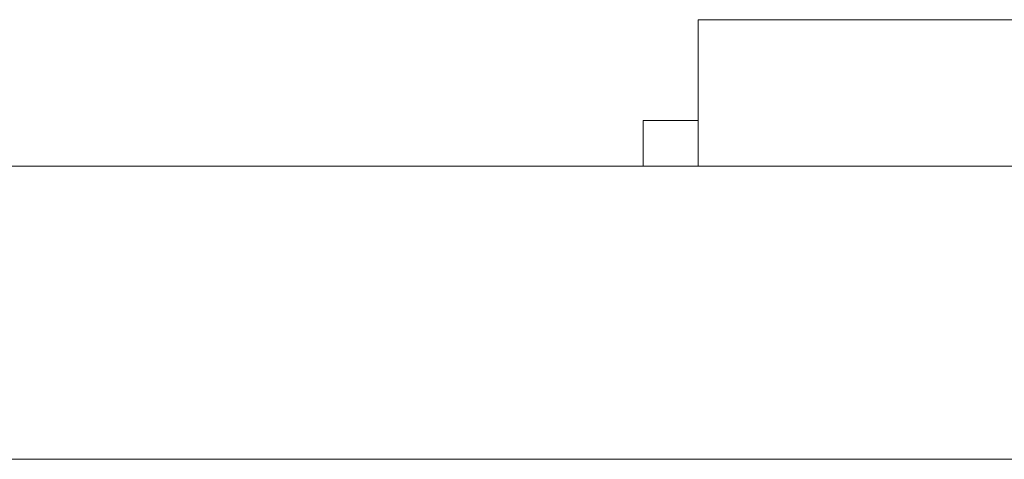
# Model space of a CAD drawing. Header units: inches. Extents: x -36 to 647, y 177 to 609.
# Tile 193 of 256: x 463.66 to 469.03, y 456.47 to 458.87. Entities that reach past the tile are written whole.
import ezdxf

# ---------------------------------------------------------------- set-up
doc = ezdxf.new("R2010")
doc.units = ezdxf.units.IN
doc.header["$MEASUREMENT"] = 0
doc.layers.add('1', color=7, linetype='Continuous')

# ---------------------------------------------------------------- blocks, each defined once
blk = doc.blocks.new('block 2264')
at = {"layer": '1', "color": 155, "lineweight": 18, "true_color": 0x4c7299}
blk.add_lwpolyline([(515.7924, 458.0689), (406.9054, 458.0689)], dxfattribs=at)
blk = doc.blocks.new('block 2287')
at = {"layer": '1', "color": 155, "lineweight": 18, "true_color": 0x4c7299}
blk.add_lwpolyline([(467.3599, 458.8689), (472.3599, 458.8689)], dxfattribs=at)
blk = doc.blocks.new('block 2289')
at = {"layer": '1', "color": 155, "lineweight": 18, "true_color": 0x4c7299}
blk.add_lwpolyline([(467.0599, 458.3189), (467.3599, 458.3189)], dxfattribs=at)
blk = doc.blocks.new('block 2502')
at = {"layer": '1', "color": 155, "lineweight": 18, "true_color": 0x4c7299}
blk.add_lwpolyline([(467.0599, 458.3189), (467.0599, 458.0689)], dxfattribs=at)
blk = doc.blocks.new('block 2503')
at = {"layer": '1', "color": 155, "lineweight": 18, "true_color": 0x4c7299}
blk.add_lwpolyline([(467.3599, 458.8689), (467.3599, 458.0689)], dxfattribs=at)
blk = doc.blocks.new('block 2579')
at = {"layer": '1', "color": 155, "lineweight": 18, "true_color": 0x4c7299}
blk.add_lwpolyline([(515.7924, 456.4689), (406.9054, 456.4689)], dxfattribs=at)
blk = doc.blocks.new('block 2755')
at = {"layer": '1', "color": 18, "lineweight": 13, "true_color": 0x4c0000}
blk.add_lwpolyline([(515.7924, 458.0689), (406.9054, 458.0689)], dxfattribs=at)
blk = doc.blocks.new('block 2761')
at = {"layer": '1', "color": 18, "lineweight": 13, "true_color": 0x4c0000}
blk.add_lwpolyline([(515.7924, 458.0689), (406.9054, 458.0689)], dxfattribs=at)
blk = doc.blocks.new('block 2845')
at = {"layer": '1', "color": 18, "lineweight": 13, "true_color": 0x4c0000}
blk.add_lwpolyline([(395.5667, 458.0689), (527.1311, 458.0689)], dxfattribs=at)
blk = doc.blocks.new('block 2846')
at = {"layer": '1', "color": 18, "lineweight": 13, "true_color": 0x4c0000}
blk.add_lwpolyline([(395.5667, 458.0689), (527.1311, 458.0689)], dxfattribs=at)
blk = doc.blocks.new('block 2873')
at = {"layer": '1', "color": 18, "lineweight": 13, "true_color": 0x4c0000}
blk.add_lwpolyline([(466.3814, 458.0689), (466.7814, 458.0689)], dxfattribs=at)
blk = doc.blocks.new('block 2882')
at = {"layer": '1', "color": 18, "lineweight": 13, "true_color": 0x4c0000}
blk.add_lwpolyline([(466.3814, 458.0689), (466.7814, 458.0689)], dxfattribs=at)
blk = doc.blocks.new('block 7542')
at = {"layer": '1', "color": 18, "lineweight": 13, "true_color": 0x4c0000}
blk.add_open_spline([(277.6797, 458.0689), (277.6797, 458.0689), (202.8704, 458.0689), (202.8704, 458.0689), (202.8704, 458.0689), (165.4658, 458.0689), (165.4658, 458.0689), (165.4658, 458.0689), (160.7902, 458.0689), (160.7902, 458.0689), (160.7902, 458.0689), (158.4524, 458.0689), (158.4524, 458.0689), (158.4524, 458.0689), (157.2662, 458.0689), (157.2662, 458.0689), (157.2662, 458.0689), (153.2884, 458.0689), (153.2884, 458.0689), (153.2884, 458.0689), (152.2514, 458.0689), (152.2514, 458.0689), (152.2514, 458.0689), (149.9136, 458.0689), (149.9136, 458.0689), (149.9136, 458.0689), (131.2113, 458.0689), (131.2113, 458.0689), (131.2113, 458.0689), (56.402, 458.0689), (56.402, 458.0689), (56.402, 458.0689), (37.6997, 458.0689), (37.6997, 458.0689), (37.6997, 458.0689), (28.3485, 458.0689), (28.3485, 458.0689), (28.3485, 458.0689), (23.673, 458.0689), (23.673, 458.0689), (23.673, 458.0689), (21.3896, 458.0689), (21.3896, 458.0689), (21.3896, 458.0689), (20.5239, 458.0689), (20.5239, 458.0689), (20.5239, 458.0689), (5.6337, 458.0689), (5.6337, 458.0689), (5.6337, 458.0689), (4.2572, 458.0689), (4.2572, 458.0689), (4.2572, 458.0689), (1.9195, 458.0689), (1.9195, 458.0689), (1.9195, 458.0689), (-2.7561, 458.0689), (-2.7561, 458.0689), (-2.7561, 458.0689), (-12.1073, 458.0689), (-12.1073, 458.0689), (-12.1073, 458.0689), (-14.3267, 458.0689), (-14.3267, 458.0689), (-14.3267, 458.0689), (-13.5047, 458.0689), (-13.5047, 458.0689), (-13.5047, 458.0689), (-11.167, 458.0689), (-11.167, 458.0689), (-11.167, 458.0689), (-6.4914, 458.0689), (-6.4914, 458.0689), (-6.4914, 458.0689), (2.8598, 458.0689), (2.8598, 458.0689), (2.8598, 458.0689), (9.9828, 458.0689), (9.9828, 458.0689), (9.9828, 458.0689), (11.3987, 458.0689), (11.3987, 458.0689), (11.3987, 458.0689), (13.7365, 458.0689), (13.7365, 458.0689), (13.7365, 458.0689), (18.4121, 458.0689), (18.4121, 458.0689), (18.4121, 458.0689), (37.1144, 458.0689), (37.1144, 458.0689), (37.1144, 458.0689), (111.9237, 458.0689), (111.9237, 458.0689), (111.9237, 458.0689), (130.626, 458.0689), (130.626, 458.0689), (130.626, 458.0689), (139.9772, 458.0689), (139.9772, 458.0689), (139.9772, 458.0689), (143.0499, 458.0689), (143.0499, 458.0689), (143.0499, 458.0689), (145.3437, 458.0689), (145.3437, 458.0689), (145.3437, 458.0689), (146.1784, 458.0689), (146.1784, 458.0689), (146.1784, 458.0689), (183.583, 458.0689), (183.583, 458.0689), (183.583, 458.0689), (258.3923, 458.0689), (258.3923, 458.0689), (258.3923, 458.0689), (289.4917, 458.0689), (289.4917, 458.0689), (289.4917, 458.0689), (326.8964, 458.0689), (326.8964, 458.0689), (326.8964, 458.0689), (364.301, 458.0689), (364.301, 458.0689), (364.301, 458.0689), (383.0033, 458.0689), (383.0033, 458.0689), (383.0033, 458.0689), (387.6789, 458.0689), (387.6789, 458.0689), (387.6789, 458.0689), (390.0167, 458.0689), (390.0167, 458.0689), (390.0167, 458.0689), (391.2325, 458.0689), (391.2325, 458.0689), (391.2325, 458.0689), (395.2018, 458.0689), (395.2018, 458.0689), (395.2018, 458.0689), (396.2149, 458.0689), (396.2149, 458.0689), (396.2149, 458.0689), (398.5527, 458.0689), (398.5527, 458.0689), (398.5527, 458.0689), (473.3619, 458.0689), (473.3619, 458.0689), (473.3619, 458.0689), (510.7666, 458.0689), (510.7666, 458.0689), (510.7666, 458.0689), (520.1177, 458.0689), (520.1177, 458.0689), (520.1177, 458.0689), (524.7933, 458.0689), (524.7933, 458.0689), (524.7933, 458.0689), (527.1311, 458.0689), (527.1311, 458.0689), (527.1311, 458.0689), (527.9528, 458.0689), (527.9528, 458.0689), (527.9528, 458.0689), (535.6701, 458.0689), (535.6701, 458.0689), (535.6701, 458.0689), (545.0212, 458.0689), (545.0212, 458.0689), (545.0212, 458.0689), (545.6185, 458.0689), (545.6185, 458.0689), (545.6185, 458.0689), (536.2673, 458.0689), (536.2673, 458.0689), (536.2673, 458.0689), (531.6311, 458.0689), (531.6311, 458.0689), (531.6311, 458.0689), (530.7777, 458.0689), (530.7777, 458.0689), (530.7777, 458.0689), (528.4683, 458.0689), (528.4683, 458.0689), (528.4683, 458.0689), (525.3906, 458.0689), (525.3906, 458.0689), (525.3906, 458.0689), (520.715, 458.0689), (520.715, 458.0689), (520.715, 458.0689), (519.7844, 458.0689), (519.7844, 458.0689), (519.7844, 458.0689), (517.5884, 458.0689), (517.5884, 458.0689), (517.5884, 458.0689), (514.5138, 458.0689), (514.5138, 458.0689), (514.5138, 458.0689), (495.8115, 458.0689), (495.8115, 458.0689), (495.8115, 458.0689), (421.0023, 458.0689), (421.0023, 458.0689), (421.0023, 458.0689), (411.6511, 458.0689), (411.6511, 458.0689), (411.6511, 458.0689), (406.9755, 458.0689), (406.9755, 458.0689), (406.9755, 458.0689), (406.1388, 458.0689), (406.1388, 458.0689), (406.1388, 458.0689), (403.8462, 458.0689), (403.8462, 458.0689), (403.8462, 458.0689), (400.7729, 458.0689), (400.7729, 458.0689), (400.7729, 458.0689), (396.0974, 458.0689), (396.0974, 458.0689), (396.0974, 458.0689), (386.7462, 458.0689), (386.7462, 458.0689), (386.7462, 458.0689), (349.3416, 458.0689), (349.3416, 458.0689), (349.3416, 458.0689), (311.9369, 458.0689), (311.9369, 458.0689), (311.9369, 458.0689), (293.2346, 458.0689), (293.2346, 458.0689), (293.2346, 458.0689), (283.8835, 458.0689), (283.8835, 458.0689), (283.8835, 458.0689), (280.8066, 458.0689), (280.8066, 458.0689), (280.8066, 458.0689), (278.5024, 458.0689), (278.5024, 458.0689), (278.5024, 458.0689), (277.6797, 458.0689), (277.6797, 458.0689)], degree=3, knots=[0, 0, 0, 0, 1, 1, 1, 2, 2, 2, 3, 3, 3, 4, 4, 4, 5, 5, 5, 6, 6, 6, 7, 7, 7, 8, 8, 8, 9, 9, 9, 10, 10, 10, 11, 11, 11, 12, 12, 12, 13, 13, 13, 14, 14, 14, 15, 15, 15, 16, 16, 16, 17, 17, 17, 18, 18, 18, 19, 19, 19, 20, 20, 20, 21, 21, 21, 22, 22, 22, 23, 23, 23, 24, 24, 24, 25, 25, 25, 26, 26, 26, 27, 27, 27, 28, 28, 28, 29, 29, 29, 30, 30, 30, 31, 31, 31, 32, 32, 32, 33, 33, 33, 34, 34, 34, 35, 35, 35, 36, 36, 36, 37, 37, 37, 38, 38, 38, 39, 39, 39, 40, 40, 40, 41, 41, 41, 42, 42, 42, 43, 43, 43, 44, 44, 44, 45, 45, 45, 46, 46, 46, 47, 47, 47, 48, 48, 48, 49, 49, 49, 50, 50, 50, 51, 51, 51, 52, 52, 52, 53, 53, 53, 54, 54, 54, 55, 55, 55, 56, 56, 56, 57, 57, 57, 58, 58, 58, 59, 59, 59, 60, 60, 60, 61, 61, 61, 62, 62, 62, 63, 63, 63, 64, 64, 64, 65, 65, 65, 66, 66, 66, 67, 67, 67, 68, 68, 68, 69, 69, 69, 70, 70, 70, 71, 71, 71, 72, 72, 72, 73, 73, 73, 74, 74, 74, 75, 75, 75, 76, 76, 76, 77, 77, 77, 78, 78, 78, 79, 79, 79, 80, 80, 80, 81, 81, 81, 82, 82, 82, 82], dxfattribs=at)
blk = doc.blocks.new('block 7583')
at = {"layer": '1', "color": 18, "lineweight": 13, "true_color": 0x4c0000}
blk.add_open_spline([(468.3017, 458.0689), (468.3982, 458.0689), (468.4947, 458.0689), (468.5913, 458.0689), (468.4947, 458.0689), (468.3982, 458.0689), (468.3017, 458.0689), (468.0607, 458.0689), (467.8197, 458.0689), (467.5787, 458.0689), (467.543, 458.0689), (467.5073, 458.0689), (467.4716, 458.0689), (467.2948, 458.0689), (467.118, 458.0689), (466.9413, 458.0689), (467.1413, 458.0689), (467.3413, 458.0689), (467.5413, 458.0689), (467.3413, 458.0689), (467.1413, 458.0689), (466.9413, 458.0689), (467.118, 458.0689), (467.2948, 458.0689), (467.4716, 458.0689), (467.5073, 458.0689), (467.543, 458.0689), (467.5787, 458.0689), (467.8197, 458.0689), (468.0607, 458.0689), (468.3017, 458.0689)], degree=3, knots=[0, 0, 0, 0, 1, 1, 1, 2, 2, 2, 3, 3, 3, 4, 4, 4, 5, 5, 5, 6, 6, 6, 7, 7, 7, 8, 8, 8, 9, 9, 9, 10, 10, 10, 10], dxfattribs=at)
blk = doc.blocks.new('block 7637')
at = {"layer": '1', "color": 18, "lineweight": 13, "true_color": 0x4c0000}
blk.add_open_spline([(468.3017, 458.0689), (468.3982, 458.0689), (468.4947, 458.0689), (468.5913, 458.0689), (468.4947, 458.0689), (468.3982, 458.0689), (468.3017, 458.0689), (468.0607, 458.0689), (467.8197, 458.0689), (467.5787, 458.0689), (467.543, 458.0689), (467.5073, 458.0689), (467.4716, 458.0689), (467.2948, 458.0689), (467.118, 458.0689), (466.9413, 458.0689), (467.1413, 458.0689), (467.3413, 458.0689), (467.5413, 458.0689), (467.3413, 458.0689), (467.1413, 458.0689), (466.9413, 458.0689), (467.118, 458.0689), (467.2948, 458.0689), (467.4716, 458.0689), (467.5073, 458.0689), (467.543, 458.0689), (467.5787, 458.0689), (467.8197, 458.0689), (468.0607, 458.0689), (468.3017, 458.0689)], degree=3, knots=[0, 0, 0, 0, 1, 1, 1, 2, 2, 2, 3, 3, 3, 4, 4, 4, 5, 5, 5, 6, 6, 6, 7, 7, 7, 8, 8, 8, 9, 9, 9, 10, 10, 10, 10], dxfattribs=at)
blk = doc.blocks.new('block 7680')
at = {"layer": '1', "color": 18, "lineweight": 13, "true_color": 0x4c0000}
blk.add_open_spline([(468.3017, 458.0689), (468.3982, 458.0689), (468.4947, 458.0689), (468.5913, 458.0689), (468.4947, 458.0689), (468.3982, 458.0689), (468.3017, 458.0689), (468.0607, 458.0689), (467.8197, 458.0689), (467.5787, 458.0689), (467.543, 458.0689), (467.5073, 458.0689), (467.4716, 458.0689), (467.2948, 458.0689), (467.118, 458.0689), (466.9413, 458.0689), (467.1413, 458.0689), (467.3413, 458.0689), (467.5413, 458.0689), (467.3413, 458.0689), (467.1413, 458.0689), (466.9413, 458.0689), (467.118, 458.0689), (467.2948, 458.0689), (467.4716, 458.0689), (467.5073, 458.0689), (467.543, 458.0689), (467.5787, 458.0689), (467.8197, 458.0689), (468.0607, 458.0689), (468.3017, 458.0689)], degree=3, knots=[0, 0, 0, 0, 1, 1, 1, 2, 2, 2, 3, 3, 3, 4, 4, 4, 5, 5, 5, 6, 6, 6, 7, 7, 7, 8, 8, 8, 9, 9, 9, 10, 10, 10, 10], dxfattribs=at)
blk = doc.blocks.new('block 7896')
at = {"layer": '1', "color": 18, "lineweight": 13, "true_color": 0x4c0000}
blk.add_open_spline([(468.3017, 458.0689), (468.3982, 458.0689), (468.4947, 458.0689), (468.5913, 458.0689), (468.4947, 458.0689), (468.3982, 458.0689), (468.3017, 458.0689), (468.0607, 458.0689), (467.8197, 458.0689), (467.5787, 458.0689), (467.543, 458.0689), (467.5073, 458.0689), (467.4716, 458.0689), (467.2948, 458.0689), (467.118, 458.0689), (466.9413, 458.0689), (467.1413, 458.0689), (467.3413, 458.0689), (467.5413, 458.0689), (467.3413, 458.0689), (467.1413, 458.0689), (466.9413, 458.0689), (467.118, 458.0689), (467.2948, 458.0689), (467.4716, 458.0689), (467.5073, 458.0689), (467.543, 458.0689), (467.5787, 458.0689), (467.8197, 458.0689), (468.0607, 458.0689), (468.3017, 458.0689)], degree=3, knots=[0, 0, 0, 0, 1, 1, 1, 2, 2, 2, 3, 3, 3, 4, 4, 4, 5, 5, 5, 6, 6, 6, 7, 7, 7, 8, 8, 8, 9, 9, 9, 10, 10, 10, 10], dxfattribs=at)
blk = doc.blocks.new('block 7926')
at = {"layer": '1', "color": 18, "lineweight": 13, "true_color": 0x4c0000}
blk.add_open_spline([(277.6797, 458.0689), (277.6797, 458.0689), (202.8704, 458.0689), (202.8704, 458.0689), (202.8704, 458.0689), (165.4658, 458.0689), (165.4658, 458.0689), (165.4658, 458.0689), (160.7902, 458.0689), (160.7902, 458.0689), (160.7902, 458.0689), (158.4524, 458.0689), (158.4524, 458.0689), (158.4524, 458.0689), (157.2662, 458.0689), (157.2662, 458.0689), (157.2662, 458.0689), (153.2884, 458.0689), (153.2884, 458.0689), (153.2884, 458.0689), (152.2514, 458.0689), (152.2514, 458.0689), (152.2514, 458.0689), (149.9136, 458.0689), (149.9136, 458.0689), (149.9136, 458.0689), (131.2113, 458.0689), (131.2113, 458.0689), (131.2113, 458.0689), (56.402, 458.0689), (56.402, 458.0689), (56.402, 458.0689), (37.6997, 458.0689), (37.6997, 458.0689), (37.6997, 458.0689), (28.3485, 458.0689), (28.3485, 458.0689), (28.3485, 458.0689), (23.673, 458.0689), (23.673, 458.0689), (23.673, 458.0689), (21.3896, 458.0689), (21.3896, 458.0689), (21.3896, 458.0689), (20.5239, 458.0689), (20.5239, 458.0689), (20.5239, 458.0689), (5.6337, 458.0689), (5.6337, 458.0689), (5.6337, 458.0689), (4.2572, 458.0689), (4.2572, 458.0689), (4.2572, 458.0689), (1.9195, 458.0689), (1.9195, 458.0689), (1.9195, 458.0689), (-2.7561, 458.0689), (-2.7561, 458.0689), (-2.7561, 458.0689), (-12.1073, 458.0689), (-12.1073, 458.0689), (-12.1073, 458.0689), (-14.3267, 458.0689), (-14.3267, 458.0689), (-14.3267, 458.0689), (-13.5047, 458.0689), (-13.5047, 458.0689), (-13.5047, 458.0689), (-11.167, 458.0689), (-11.167, 458.0689), (-11.167, 458.0689), (-6.4914, 458.0689), (-6.4914, 458.0689), (-6.4914, 458.0689), (2.8598, 458.0689), (2.8598, 458.0689), (2.8598, 458.0689), (9.9828, 458.0689), (9.9828, 458.0689), (9.9828, 458.0689), (11.3987, 458.0689), (11.3987, 458.0689), (11.3987, 458.0689), (13.7365, 458.0689), (13.7365, 458.0689), (13.7365, 458.0689), (18.4121, 458.0689), (18.4121, 458.0689), (18.4121, 458.0689), (37.1144, 458.0689), (37.1144, 458.0689), (37.1144, 458.0689), (111.9237, 458.0689), (111.9237, 458.0689), (111.9237, 458.0689), (130.626, 458.0689), (130.626, 458.0689), (130.626, 458.0689), (139.9772, 458.0689), (139.9772, 458.0689), (139.9772, 458.0689), (143.0499, 458.0689), (143.0499, 458.0689), (143.0499, 458.0689), (145.3437, 458.0689), (145.3437, 458.0689), (145.3437, 458.0689), (146.1784, 458.0689), (146.1784, 458.0689), (146.1784, 458.0689), (183.583, 458.0689), (183.583, 458.0689), (183.583, 458.0689), (258.3923, 458.0689), (258.3923, 458.0689), (258.3923, 458.0689), (289.4917, 458.0689), (289.4917, 458.0689), (289.4917, 458.0689), (326.8964, 458.0689), (326.8964, 458.0689), (326.8964, 458.0689), (364.301, 458.0689), (364.301, 458.0689), (364.301, 458.0689), (383.0033, 458.0689), (383.0033, 458.0689), (383.0033, 458.0689), (387.6789, 458.0689), (387.6789, 458.0689), (387.6789, 458.0689), (390.0167, 458.0689), (390.0167, 458.0689), (390.0167, 458.0689), (391.2325, 458.0689), (391.2325, 458.0689), (391.2325, 458.0689), (395.2018, 458.0689), (395.2018, 458.0689), (395.2018, 458.0689), (396.2149, 458.0689), (396.2149, 458.0689), (396.2149, 458.0689), (398.5527, 458.0689), (398.5527, 458.0689), (398.5527, 458.0689), (473.3619, 458.0689), (473.3619, 458.0689), (473.3619, 458.0689), (510.7666, 458.0689), (510.7666, 458.0689), (510.7666, 458.0689), (520.1177, 458.0689), (520.1177, 458.0689), (520.1177, 458.0689), (524.7933, 458.0689), (524.7933, 458.0689), (524.7933, 458.0689), (527.1311, 458.0689), (527.1311, 458.0689), (527.1311, 458.0689), (527.9528, 458.0689), (527.9528, 458.0689), (527.9528, 458.0689), (535.6701, 458.0689), (535.6701, 458.0689), (535.6701, 458.0689), (545.0212, 458.0689), (545.0212, 458.0689), (545.0212, 458.0689), (545.6185, 458.0689), (545.6185, 458.0689), (545.6185, 458.0689), (536.2673, 458.0689), (536.2673, 458.0689), (536.2673, 458.0689), (531.6311, 458.0689), (531.6311, 458.0689), (531.6311, 458.0689), (530.7777, 458.0689), (530.7777, 458.0689), (530.7777, 458.0689), (528.4683, 458.0689), (528.4683, 458.0689), (528.4683, 458.0689), (525.3906, 458.0689), (525.3906, 458.0689), (525.3906, 458.0689), (520.715, 458.0689), (520.715, 458.0689), (520.715, 458.0689), (519.7844, 458.0689), (519.7844, 458.0689), (519.7844, 458.0689), (517.5884, 458.0689), (517.5884, 458.0689), (517.5884, 458.0689), (514.5138, 458.0689), (514.5138, 458.0689), (514.5138, 458.0689), (495.8115, 458.0689), (495.8115, 458.0689), (495.8115, 458.0689), (421.0023, 458.0689), (421.0023, 458.0689), (421.0023, 458.0689), (411.6511, 458.0689), (411.6511, 458.0689), (411.6511, 458.0689), (406.9755, 458.0689), (406.9755, 458.0689), (406.9755, 458.0689), (406.1388, 458.0689), (406.1388, 458.0689), (406.1388, 458.0689), (403.8462, 458.0689), (403.8462, 458.0689), (403.8462, 458.0689), (400.7729, 458.0689), (400.7729, 458.0689), (400.7729, 458.0689), (396.0974, 458.0689), (396.0974, 458.0689), (396.0974, 458.0689), (386.7462, 458.0689), (386.7462, 458.0689), (386.7462, 458.0689), (349.3416, 458.0689), (349.3416, 458.0689), (349.3416, 458.0689), (311.9369, 458.0689), (311.9369, 458.0689), (311.9369, 458.0689), (293.2346, 458.0689), (293.2346, 458.0689), (293.2346, 458.0689), (283.8835, 458.0689), (283.8835, 458.0689), (283.8835, 458.0689), (280.8066, 458.0689), (280.8066, 458.0689), (280.8066, 458.0689), (278.5024, 458.0689), (278.5024, 458.0689), (278.5024, 458.0689), (277.6797, 458.0689), (277.6797, 458.0689)], degree=3, knots=[0, 0, 0, 0, 1, 1, 1, 2, 2, 2, 3, 3, 3, 4, 4, 4, 5, 5, 5, 6, 6, 6, 7, 7, 7, 8, 8, 8, 9, 9, 9, 10, 10, 10, 11, 11, 11, 12, 12, 12, 13, 13, 13, 14, 14, 14, 15, 15, 15, 16, 16, 16, 17, 17, 17, 18, 18, 18, 19, 19, 19, 20, 20, 20, 21, 21, 21, 22, 22, 22, 23, 23, 23, 24, 24, 24, 25, 25, 25, 26, 26, 26, 27, 27, 27, 28, 28, 28, 29, 29, 29, 30, 30, 30, 31, 31, 31, 32, 32, 32, 33, 33, 33, 34, 34, 34, 35, 35, 35, 36, 36, 36, 37, 37, 37, 38, 38, 38, 39, 39, 39, 40, 40, 40, 41, 41, 41, 42, 42, 42, 43, 43, 43, 44, 44, 44, 45, 45, 45, 46, 46, 46, 47, 47, 47, 48, 48, 48, 49, 49, 49, 50, 50, 50, 51, 51, 51, 52, 52, 52, 53, 53, 53, 54, 54, 54, 55, 55, 55, 56, 56, 56, 57, 57, 57, 58, 58, 58, 59, 59, 59, 60, 60, 60, 61, 61, 61, 62, 62, 62, 63, 63, 63, 64, 64, 64, 65, 65, 65, 66, 66, 66, 67, 67, 67, 68, 68, 68, 69, 69, 69, 70, 70, 70, 71, 71, 71, 72, 72, 72, 73, 73, 73, 74, 74, 74, 75, 75, 75, 76, 76, 76, 77, 77, 77, 78, 78, 78, 79, 79, 79, 80, 80, 80, 81, 81, 81, 82, 82, 82, 82], dxfattribs=at)
blk = doc.blocks.new('block 7929')
at = {"layer": '1', "color": 18, "lineweight": 13, "true_color": 0x4c0000}
blk.add_open_spline([(463.7805, 458.0689), (463.9834, 458.0689), (464.1864, 458.0689), (464.3894, 458.0689), (464.5244, 458.0689), (464.6594, 458.0689), (464.7944, 458.0689), (464.9943, 458.0689), (465.1942, 458.0689), (465.3941, 458.0689), (465.2682, 458.0689), (465.1424, 458.0689), (465.0166, 458.0689), (464.8744, 458.0689), (464.7322, 458.0689), (464.59, 458.0689), (464.4439, 458.0689), (464.2979, 458.0689), (464.1519, 458.0689), (464.0281, 458.0689), (463.9043, 458.0689), (463.7805, 458.0689)], degree=3, knots=[0, 0, 0, 0, 1, 1, 1, 2, 2, 2, 3, 3, 3, 4, 4, 4, 5, 5, 5, 6, 6, 6, 7, 7, 7, 7], dxfattribs=at)
blk = doc.blocks.new('block 7931')
at = {"layer": '1', "color": 18, "lineweight": 13, "true_color": 0x4c0000}
blk.add_open_spline([(467.2635, 458.0689), (467.1549, 458.0689), (467.0463, 458.0689), (466.9377, 458.0689), (466.8332, 458.0689), (466.7287, 458.0689), (466.6242, 458.0689), (466.5115, 458.0689), (466.3988, 458.0689), (466.2862, 458.0689), (466.1837, 458.0689), (466.0812, 458.0689), (465.9787, 458.0689), (465.9766, 458.0689), (465.9746, 458.0689), (465.9726, 458.0689), (465.863, 458.0689), (465.7534, 458.0689), (465.6438, 458.0689), (465.8153, 458.0689), (465.9868, 458.0689), (466.1583, 458.0689), (466.2598, 458.0689), (466.3613, 458.0689), (466.4636, 458.0689), (466.5632, 458.0689), (466.6606, 458.0689), (466.7581, 458.0689), (466.9265, 458.0689), (467.095, 458.0689), (467.2635, 458.0689)], degree=3, knots=[0, 0, 0, 0, 1, 1, 1, 2, 2, 2, 3, 3, 3, 4, 4, 4, 5, 5, 5, 6, 6, 6, 7, 7, 7, 8, 8, 8, 9, 9, 9, 10, 10, 10, 10], dxfattribs=at)
blk = doc.blocks.new('block 7934')
at = {"layer": '1', "color": 18, "lineweight": 13, "true_color": 0x4c0000}
blk.add_open_spline([(467.2635, 458.0689), (467.1549, 458.0689), (467.0463, 458.0689), (466.9377, 458.0689), (466.8332, 458.0689), (466.7287, 458.0689), (466.6242, 458.0689), (466.5115, 458.0689), (466.3988, 458.0689), (466.2862, 458.0689), (466.1837, 458.0689), (466.0812, 458.0689), (465.9787, 458.0689), (465.9766, 458.0689), (465.9746, 458.0689), (465.9726, 458.0689), (465.863, 458.0689), (465.7534, 458.0689), (465.6438, 458.0689), (465.8153, 458.0689), (465.9868, 458.0689), (466.1583, 458.0689), (466.2598, 458.0689), (466.3613, 458.0689), (466.4636, 458.0689), (466.5632, 458.0689), (466.6606, 458.0689), (466.7581, 458.0689), (466.9265, 458.0689), (467.095, 458.0689), (467.2635, 458.0689)], degree=3, knots=[0, 0, 0, 0, 1, 1, 1, 2, 2, 2, 3, 3, 3, 4, 4, 4, 5, 5, 5, 6, 6, 6, 7, 7, 7, 8, 8, 8, 9, 9, 9, 10, 10, 10, 10], dxfattribs=at)
blk = doc.blocks.new('block 7945')
at = {"layer": '1', "color": 18, "lineweight": 13, "true_color": 0x4c0000}
blk.add_open_spline([(467.6685, 458.0689), (467.6492, 458.0689), (467.6299, 458.0689), (467.6106, 458.0689), (467.6035, 458.0689), (467.5964, 458.0689), (467.5893, 458.0689), (467.7009, 458.0689), (467.8125, 458.0689), (467.9242, 458.0689), (467.9475, 458.0689), (467.9678, 458.0689), (467.9881, 458.0689), (467.9911, 458.0689), (467.9942, 458.0689), (467.998, 458.0689), (468.0358, 458.0689), (468.0744, 458.0689), (468.113, 458.0689), (468.1698, 458.0689), (468.2266, 458.0689), (468.2837, 458.0689), (468.3149, 458.0689), (468.3463, 458.0689), (468.3769, 458.0689), (468.4245, 458.0689), (468.4712, 458.0689), (468.5179, 458.0689), (468.5392, 458.0689), (468.5605, 458.0689), (468.5818, 458.0689), (468.599, 458.0689), (468.6163, 458.0689), (468.6336, 458.0689), (468.6031, 458.0689), (468.5757, 458.0689), (468.5483, 458.0689), (468.532, 458.0689), (468.5158, 458.0689), (468.4986, 458.0689), (468.4427, 458.0689), (468.3859, 458.0689), (468.3289, 458.0689), (468.2692, 458.0689), (468.2093, 458.0689), (468.1495, 458.0689), (468.1292, 458.0689), (468.1089, 458.0689), (468.0887, 458.0689), (468.0419, 458.0689), (467.9952, 458.0689), (467.949, 458.0689), (467.9384, 458.0689), (467.9282, 458.0689), (467.9186, 458.0689), (467.8724, 458.0689), (467.8267, 458.0689), (467.7818, 458.0689), (467.7719, 458.0689), (467.7628, 458.0689), (467.7537, 458.0689), (467.7222, 458.0689), (467.6907, 458.0689), (467.6593, 458.0689), (467.6512, 458.0689), (467.6431, 458.0689), (467.635, 458.0689), (467.6289, 458.0689), (467.6228, 458.0689), (467.6167, 458.0689), (467.6288, 458.0689), (467.641, 458.0689), (467.6532, 458.0689), (467.6796, 458.0689), (467.706, 458.0689), (467.7324, 458.0689), (467.7577, 458.0689), (467.7831, 458.0689), (467.8085, 458.0689), (467.8501, 458.0689), (467.8917, 458.0689), (467.9333, 458.0689), (467.983, 458.0689), (468.0327, 458.0689), (468.0825, 458.0689), (468.1413, 458.0689), (468.2002, 458.0689), (468.2591, 458.0689), (468.3017, 458.0689), (468.3443, 458.0689), (468.3863, 458.0689), (468.4377, 458.0689), (468.4884, 458.0689), (468.5392, 458.0689), (468.5828, 458.0689), (468.6264, 458.0689), (468.6701, 458.0689), (468.7056, 458.0689), (468.7411, 458.0689), (468.7767, 458.0689), (468.7929, 458.0689), (468.8091, 458.0689), (468.8254, 458.0689), (468.8467, 458.0689), (468.868, 458.0689), (468.8893, 458.0689), (468.8964, 458.0689), (468.9035, 458.0689), (468.9106, 458.0689), (468.8, 458.0689), (468.6894, 458.0689), (468.5788, 458.0689), (468.5585, 458.0689), (468.5382, 458.0689), (468.5174, 458.0689), (468.4772, 458.0689), (468.4397, 458.0689), (468.4022, 458.0689), (468.3453, 458.0689), (468.2885, 458.0689), (468.2315, 458.0689), (468.2154, 458.0689), (468.1992, 458.0689), (468.1837, 458.0689), (468.1342, 458.0689), (468.0855, 458.0689), (468.0368, 458.0689), (468.0236, 458.0689), (468.0104, 458.0689), (467.9973, 458.0689), (467.979, 458.0689), (467.9607, 458.0689), (467.9425, 458.0689), (467.9617, 458.0689), (467.981, 458.0689), (468.0003, 458.0689), (468.0388, 458.0689), (468.0774, 458.0689), (468.1156, 458.0689), (468.2561, 458.0689), (468.3931, 458.0689), (468.5301, 458.0689), (468.5382, 458.0689), (468.5463, 458.0689), (468.5541, 458.0689), (468.6082, 458.0689), (468.662, 458.0689), (468.7158, 458.0689), (468.7543, 458.0689), (468.7929, 458.0689), (468.8315, 458.0689), (468.8457, 458.0689), (468.8599, 458.0689), (468.8741, 458.0689), (468.8974, 458.0689), (468.9207, 458.0689), (468.9441, 458.0689), (468.9522, 458.0689), (468.9603, 458.0689), (468.9685, 458.0689), (468.9644, 458.0689), (468.9603, 458.0689), (468.9563, 458.0689), (468.939, 458.0689), (468.9218, 458.0689), (468.9046, 458.0689), (468.8751, 458.0689), (468.8457, 458.0689), (468.8163, 458.0689), (468.7746, 458.0689), (468.733, 458.0689), (468.6914, 458.0689), (468.667, 458.0689), (468.6427, 458.0689), (468.6184, 458.0689), (468.5686, 458.0689), (468.5189, 458.0689), (468.4692, 458.0689), (468.4154, 458.0689), (468.3616, 458.0689), (468.3077, 458.0689), (468.2946, 458.0689), (468.2814, 458.0689), (468.2682, 458.0689), (468.2103, 458.0689), (468.1525, 458.0689), (468.0947, 458.0689), (468.0439, 458.0689), (467.9932, 458.0689), (467.9425, 458.0689), (467.9008, 458.0689), (467.8592, 458.0689), (467.8176, 458.0689), (467.7851, 458.0689), (467.7526, 458.0689), (467.7202, 458.0689), (467.7029, 458.0689), (467.6857, 458.0689), (467.6685, 458.0689)], degree=3, knots=[0, 0, 0, 0, 1, 1, 1, 2, 2, 2, 3, 3, 3, 4, 4, 4, 5, 5, 5, 6, 6, 6, 7, 7, 7, 8, 8, 8, 9, 9, 9, 10, 10, 10, 11, 11, 11, 12, 12, 12, 13, 13, 13, 14, 14, 14, 15, 15, 15, 16, 16, 16, 17, 17, 17, 18, 18, 18, 19, 19, 19, 20, 20, 20, 21, 21, 21, 22, 22, 22, 23, 23, 23, 24, 24, 24, 25, 25, 25, 26, 26, 26, 27, 27, 27, 28, 28, 28, 29, 29, 29, 30, 30, 30, 31, 31, 31, 32, 32, 32, 33, 33, 33, 34, 34, 34, 35, 35, 35, 36, 36, 36, 37, 37, 37, 38, 38, 38, 39, 39, 39, 40, 40, 40, 41, 41, 41, 42, 42, 42, 43, 43, 43, 44, 44, 44, 45, 45, 45, 46, 46, 46, 47, 47, 47, 48, 48, 48, 49, 49, 49, 50, 50, 50, 51, 51, 51, 52, 52, 52, 53, 53, 53, 54, 54, 54, 55, 55, 55, 56, 56, 56, 57, 57, 57, 58, 58, 58, 59, 59, 59, 60, 60, 60, 61, 61, 61, 62, 62, 62, 63, 63, 63, 64, 64, 64, 65, 65, 65, 66, 66, 66, 66], dxfattribs=at)
blk = doc.blocks.new('block 7966')
at = {"layer": '1', "color": 18, "lineweight": 13, "true_color": 0x4c0000}
blk.add_open_spline([(467.6685, 458.0689), (467.6492, 458.0689), (467.6299, 458.0689), (467.6106, 458.0689), (467.6035, 458.0689), (467.5964, 458.0689), (467.5893, 458.0689), (467.7009, 458.0689), (467.8125, 458.0689), (467.9242, 458.0689), (467.9475, 458.0689), (467.9678, 458.0689), (467.9881, 458.0689), (467.9911, 458.0689), (467.9942, 458.0689), (467.998, 458.0689), (468.0358, 458.0689), (468.0744, 458.0689), (468.113, 458.0689), (468.1698, 458.0689), (468.2266, 458.0689), (468.2837, 458.0689), (468.3149, 458.0689), (468.3463, 458.0689), (468.3769, 458.0689), (468.4245, 458.0689), (468.4712, 458.0689), (468.5179, 458.0689), (468.5392, 458.0689), (468.5605, 458.0689), (468.5818, 458.0689), (468.599, 458.0689), (468.6163, 458.0689), (468.6336, 458.0689), (468.6031, 458.0689), (468.5757, 458.0689), (468.5483, 458.0689), (468.532, 458.0689), (468.5158, 458.0689), (468.4986, 458.0689), (468.4427, 458.0689), (468.3859, 458.0689), (468.3289, 458.0689), (468.2692, 458.0689), (468.2093, 458.0689), (468.1495, 458.0689), (468.1292, 458.0689), (468.1089, 458.0689), (468.0887, 458.0689), (468.0419, 458.0689), (467.9952, 458.0689), (467.949, 458.0689), (467.9384, 458.0689), (467.9282, 458.0689), (467.9186, 458.0689), (467.8724, 458.0689), (467.8267, 458.0689), (467.7818, 458.0689), (467.7719, 458.0689), (467.7628, 458.0689), (467.7537, 458.0689), (467.7222, 458.0689), (467.6907, 458.0689), (467.6593, 458.0689), (467.6512, 458.0689), (467.6431, 458.0689), (467.635, 458.0689), (467.6289, 458.0689), (467.6228, 458.0689), (467.6167, 458.0689), (467.6288, 458.0689), (467.641, 458.0689), (467.6532, 458.0689), (467.6796, 458.0689), (467.706, 458.0689), (467.7324, 458.0689), (467.7577, 458.0689), (467.7831, 458.0689), (467.8085, 458.0689), (467.8501, 458.0689), (467.8917, 458.0689), (467.9333, 458.0689), (467.983, 458.0689), (468.0327, 458.0689), (468.0825, 458.0689), (468.1413, 458.0689), (468.2002, 458.0689), (468.2591, 458.0689), (468.3017, 458.0689), (468.3443, 458.0689), (468.3863, 458.0689), (468.4377, 458.0689), (468.4884, 458.0689), (468.5392, 458.0689), (468.5828, 458.0689), (468.6264, 458.0689), (468.6701, 458.0689), (468.7056, 458.0689), (468.7411, 458.0689), (468.7767, 458.0689), (468.7929, 458.0689), (468.8091, 458.0689), (468.8254, 458.0689), (468.8467, 458.0689), (468.868, 458.0689), (468.8893, 458.0689), (468.8964, 458.0689), (468.9035, 458.0689), (468.9106, 458.0689), (468.8, 458.0689), (468.6894, 458.0689), (468.5788, 458.0689), (468.5585, 458.0689), (468.5382, 458.0689), (468.5174, 458.0689), (468.4772, 458.0689), (468.4397, 458.0689), (468.4022, 458.0689), (468.3453, 458.0689), (468.2885, 458.0689), (468.2315, 458.0689), (468.2154, 458.0689), (468.1992, 458.0689), (468.1837, 458.0689), (468.1342, 458.0689), (468.0855, 458.0689), (468.0368, 458.0689), (468.0236, 458.0689), (468.0104, 458.0689), (467.9973, 458.0689), (467.979, 458.0689), (467.9607, 458.0689), (467.9425, 458.0689), (467.9617, 458.0689), (467.981, 458.0689), (468.0003, 458.0689), (468.0388, 458.0689), (468.0774, 458.0689), (468.1156, 458.0689), (468.2561, 458.0689), (468.3931, 458.0689), (468.5301, 458.0689), (468.5382, 458.0689), (468.5463, 458.0689), (468.5541, 458.0689), (468.6082, 458.0689), (468.662, 458.0689), (468.7158, 458.0689), (468.7543, 458.0689), (468.7929, 458.0689), (468.8315, 458.0689), (468.8457, 458.0689), (468.8599, 458.0689), (468.8741, 458.0689), (468.8974, 458.0689), (468.9207, 458.0689), (468.9441, 458.0689), (468.9522, 458.0689), (468.9603, 458.0689), (468.9685, 458.0689), (468.9644, 458.0689), (468.9603, 458.0689), (468.9563, 458.0689), (468.939, 458.0689), (468.9218, 458.0689), (468.9046, 458.0689), (468.8751, 458.0689), (468.8457, 458.0689), (468.8163, 458.0689), (468.7746, 458.0689), (468.733, 458.0689), (468.6914, 458.0689), (468.667, 458.0689), (468.6427, 458.0689), (468.6184, 458.0689), (468.5686, 458.0689), (468.5189, 458.0689), (468.4692, 458.0689), (468.4154, 458.0689), (468.3616, 458.0689), (468.3077, 458.0689), (468.2946, 458.0689), (468.2814, 458.0689), (468.2682, 458.0689), (468.2103, 458.0689), (468.1525, 458.0689), (468.0947, 458.0689), (468.0439, 458.0689), (467.9932, 458.0689), (467.9425, 458.0689), (467.9008, 458.0689), (467.8592, 458.0689), (467.8176, 458.0689), (467.7851, 458.0689), (467.7526, 458.0689), (467.7202, 458.0689), (467.7029, 458.0689), (467.6857, 458.0689), (467.6685, 458.0689)], degree=3, knots=[0, 0, 0, 0, 1, 1, 1, 2, 2, 2, 3, 3, 3, 4, 4, 4, 5, 5, 5, 6, 6, 6, 7, 7, 7, 8, 8, 8, 9, 9, 9, 10, 10, 10, 11, 11, 11, 12, 12, 12, 13, 13, 13, 14, 14, 14, 15, 15, 15, 16, 16, 16, 17, 17, 17, 18, 18, 18, 19, 19, 19, 20, 20, 20, 21, 21, 21, 22, 22, 22, 23, 23, 23, 24, 24, 24, 25, 25, 25, 26, 26, 26, 27, 27, 27, 28, 28, 28, 29, 29, 29, 30, 30, 30, 31, 31, 31, 32, 32, 32, 33, 33, 33, 34, 34, 34, 35, 35, 35, 36, 36, 36, 37, 37, 37, 38, 38, 38, 39, 39, 39, 40, 40, 40, 41, 41, 41, 42, 42, 42, 43, 43, 43, 44, 44, 44, 45, 45, 45, 46, 46, 46, 47, 47, 47, 48, 48, 48, 49, 49, 49, 50, 50, 50, 51, 51, 51, 52, 52, 52, 53, 53, 53, 54, 54, 54, 55, 55, 55, 56, 56, 56, 57, 57, 57, 58, 58, 58, 59, 59, 59, 60, 60, 60, 61, 61, 61, 62, 62, 62, 63, 63, 63, 64, 64, 64, 65, 65, 65, 66, 66, 66, 66], dxfattribs=at)
blk = doc.blocks.new('block 8001')
at = {"layer": '1', "color": 18, "lineweight": 13, "true_color": 0x4c0000}
blk.add_open_spline([(463.7805, 458.0689), (463.9834, 458.0689), (464.1864, 458.0689), (464.3894, 458.0689), (464.5244, 458.0689), (464.6594, 458.0689), (464.7944, 458.0689), (464.9943, 458.0689), (465.1942, 458.0689), (465.3941, 458.0689), (465.2682, 458.0689), (465.1424, 458.0689), (465.0166, 458.0689), (464.8744, 458.0689), (464.7322, 458.0689), (464.59, 458.0689), (464.4439, 458.0689), (464.2979, 458.0689), (464.1519, 458.0689), (464.0281, 458.0689), (463.9043, 458.0689), (463.7805, 458.0689)], degree=3, knots=[0, 0, 0, 0, 1, 1, 1, 2, 2, 2, 3, 3, 3, 4, 4, 4, 5, 5, 5, 6, 6, 6, 7, 7, 7, 7], dxfattribs=at)
blk = doc.blocks.new('block 8140')
at = {"layer": '1', "color": 18, "lineweight": 13, "true_color": 0x4c0000}
blk.add_open_spline([(465.1912, 458.0689), (465.1958, 458.0689), (465.2016, 458.0689), (465.2016, 458.0689), (465.2016, 458.0689), (465.2099, 458.0689), (465.2099, 458.0689), (465.2099, 458.0689), (465.2206, 458.0689), (465.2206, 458.0689), (465.2206, 458.0689), (465.2335, 458.0689), (465.2335, 458.0689), (465.2335, 458.0689), (465.2485, 458.0689), (465.2485, 458.0689), (465.2485, 458.0689), (465.2652, 458.0689), (465.2652, 458.0689), (465.2652, 458.0689), (465.2835, 458.0689), (465.2835, 458.0689), (465.2835, 458.0689), (465.3028, 458.0689), (465.3028, 458.0689), (465.3028, 458.0689), (465.3231, 458.0689), (465.3231, 458.0689), (465.3231, 458.0689), (465.3447, 458.0689), (465.3447, 458.0689), (465.3447, 458.0689), (465.3676, 458.0689), (465.3676, 458.0689), (465.3676, 458.0689), (465.3915, 458.0689), (465.3915, 458.0689), (465.3915, 458.0689), (465.4413, 458.0689), (465.4413, 458.0689), (465.4413, 458.0689), (465.491, 458.0689), (465.491, 458.0689), (465.491, 458.0689), (465.515, 458.0689), (465.515, 458.0689), (465.515, 458.0689), (465.5379, 458.0689), (465.5379, 458.0689), (465.5379, 458.0689), (465.5595, 458.0689), (465.5595, 458.0689), (465.5595, 458.0689), (465.5797, 458.0689), (465.5797, 458.0689), (465.5797, 458.0689), (465.5991, 458.0689), (465.5991, 458.0689), (465.5991, 458.0689), (465.6173, 458.0689), (465.6173, 458.0689), (465.6173, 458.0689), (465.6341, 458.0689), (465.6341, 458.0689), (465.6341, 458.0689), (465.649, 458.0689), (465.649, 458.0689), (465.649, 458.0689), (465.6619, 458.0689), (465.6619, 458.0689), (465.6619, 458.0689), (465.6726, 458.0689), (465.6726, 458.0689), (465.6726, 458.0689), (465.6809, 458.0689), (465.6809, 458.0689), (465.6809, 458.0689), (465.6868, 458.0689), (465.6868, 458.0689), (465.6868, 458.0689), (465.6809, 458.0689), (465.6809, 458.0689), (465.6809, 458.0689), (465.6726, 458.0689), (465.6726, 458.0689), (465.6726, 458.0689), (465.6619, 458.0689), (465.6619, 458.0689), (465.6619, 458.0689), (465.649, 458.0689), (465.649, 458.0689), (465.649, 458.0689), (465.6341, 458.0689), (465.6341, 458.0689), (465.6341, 458.0689), (465.6173, 458.0689), (465.6173, 458.0689), (465.6173, 458.0689), (465.5991, 458.0689), (465.5991, 458.0689), (465.5991, 458.0689), (465.5797, 458.0689), (465.5797, 458.0689), (465.5797, 458.0689), (465.5595, 458.0689), (465.5595, 458.0689), (465.5595, 458.0689), (465.5379, 458.0689), (465.5379, 458.0689), (465.5379, 458.0689), (465.515, 458.0689), (465.515, 458.0689), (465.515, 458.0689), (465.491, 458.0689), (465.491, 458.0689), (465.491, 458.0689), (465.4413, 458.0689), (465.4413, 458.0689), (465.4413, 458.0689), (465.3915, 458.0689), (465.3915, 458.0689), (465.3915, 458.0689), (465.3676, 458.0689), (465.3676, 458.0689), (465.3676, 458.0689), (465.3447, 458.0689), (465.3447, 458.0689), (465.3447, 458.0689), (465.3231, 458.0689), (465.3231, 458.0689), (465.3231, 458.0689), (465.3028, 458.0689), (465.3028, 458.0689), (465.3028, 458.0689), (465.2835, 458.0689), (465.2835, 458.0689), (465.2835, 458.0689), (465.2652, 458.0689), (465.2652, 458.0689), (465.2652, 458.0689), (465.2485, 458.0689), (465.2485, 458.0689), (465.2485, 458.0689), (465.2335, 458.0689), (465.2335, 458.0689), (465.2335, 458.0689), (465.2206, 458.0689), (465.2206, 458.0689), (465.2206, 458.0689), (465.2099, 458.0689), (465.2099, 458.0689), (465.2099, 458.0689), (465.2016, 458.0689), (465.2016, 458.0689), (465.2016, 458.0689), (465.1958, 458.0689), (465.1958, 458.0689)], degree=3, knots=[0, 0, 0, 0, 1, 1, 1, 2, 2, 2, 3, 3, 3, 4, 4, 4, 5, 5, 5, 6, 6, 6, 7, 7, 7, 8, 8, 8, 9, 9, 9, 10, 10, 10, 11, 11, 11, 12, 12, 12, 13, 13, 13, 14, 14, 14, 15, 15, 15, 16, 16, 16, 17, 17, 17, 18, 18, 18, 19, 19, 19, 20, 20, 20, 21, 21, 21, 22, 22, 22, 23, 23, 23, 24, 24, 24, 25, 25, 25, 26, 26, 26, 27, 27, 27, 28, 28, 28, 29, 29, 29, 30, 30, 30, 31, 31, 31, 32, 32, 32, 33, 33, 33, 34, 34, 34, 35, 35, 35, 36, 36, 36, 37, 37, 37, 38, 38, 38, 39, 39, 39, 40, 40, 40, 41, 41, 41, 42, 42, 42, 43, 43, 43, 44, 44, 44, 45, 45, 45, 46, 46, 46, 47, 47, 47, 48, 48, 48, 49, 49, 49, 50, 50, 50, 51, 51, 51, 52, 52, 52, 52], dxfattribs=at)
blk = doc.blocks.new('block 8143')
at = {"layer": '1', "color": 18, "lineweight": 13, "true_color": 0x4c0000}
blk.add_open_spline([(465.1912, 458.0689), (465.1958, 458.0689), (465.2016, 458.0689), (465.2016, 458.0689), (465.2016, 458.0689), (465.2099, 458.0689), (465.2099, 458.0689), (465.2099, 458.0689), (465.2206, 458.0689), (465.2206, 458.0689), (465.2206, 458.0689), (465.2335, 458.0689), (465.2335, 458.0689), (465.2335, 458.0689), (465.2485, 458.0689), (465.2485, 458.0689), (465.2485, 458.0689), (465.2652, 458.0689), (465.2652, 458.0689), (465.2652, 458.0689), (465.2835, 458.0689), (465.2835, 458.0689), (465.2835, 458.0689), (465.3028, 458.0689), (465.3028, 458.0689), (465.3028, 458.0689), (465.3231, 458.0689), (465.3231, 458.0689), (465.3231, 458.0689), (465.3447, 458.0689), (465.3447, 458.0689), (465.3447, 458.0689), (465.3676, 458.0689), (465.3676, 458.0689), (465.3676, 458.0689), (465.3915, 458.0689), (465.3915, 458.0689), (465.3915, 458.0689), (465.4413, 458.0689), (465.4413, 458.0689), (465.4413, 458.0689), (465.491, 458.0689), (465.491, 458.0689), (465.491, 458.0689), (465.515, 458.0689), (465.515, 458.0689), (465.515, 458.0689), (465.5379, 458.0689), (465.5379, 458.0689), (465.5379, 458.0689), (465.5595, 458.0689), (465.5595, 458.0689), (465.5595, 458.0689), (465.5797, 458.0689), (465.5797, 458.0689), (465.5797, 458.0689), (465.5991, 458.0689), (465.5991, 458.0689), (465.5991, 458.0689), (465.6173, 458.0689), (465.6173, 458.0689), (465.6173, 458.0689), (465.6341, 458.0689), (465.6341, 458.0689), (465.6341, 458.0689), (465.649, 458.0689), (465.649, 458.0689), (465.649, 458.0689), (465.6619, 458.0689), (465.6619, 458.0689), (465.6619, 458.0689), (465.6726, 458.0689), (465.6726, 458.0689), (465.6726, 458.0689), (465.6809, 458.0689), (465.6809, 458.0689), (465.6809, 458.0689), (465.6868, 458.0689), (465.6868, 458.0689), (465.6868, 458.0689), (465.6809, 458.0689), (465.6809, 458.0689), (465.6809, 458.0689), (465.6726, 458.0689), (465.6726, 458.0689), (465.6726, 458.0689), (465.6619, 458.0689), (465.6619, 458.0689), (465.6619, 458.0689), (465.649, 458.0689), (465.649, 458.0689), (465.649, 458.0689), (465.6341, 458.0689), (465.6341, 458.0689), (465.6341, 458.0689), (465.6173, 458.0689), (465.6173, 458.0689), (465.6173, 458.0689), (465.5991, 458.0689), (465.5991, 458.0689), (465.5991, 458.0689), (465.5797, 458.0689), (465.5797, 458.0689), (465.5797, 458.0689), (465.5595, 458.0689), (465.5595, 458.0689), (465.5595, 458.0689), (465.5379, 458.0689), (465.5379, 458.0689), (465.5379, 458.0689), (465.515, 458.0689), (465.515, 458.0689), (465.515, 458.0689), (465.491, 458.0689), (465.491, 458.0689), (465.491, 458.0689), (465.4413, 458.0689), (465.4413, 458.0689), (465.4413, 458.0689), (465.3915, 458.0689), (465.3915, 458.0689), (465.3915, 458.0689), (465.3676, 458.0689), (465.3676, 458.0689), (465.3676, 458.0689), (465.3447, 458.0689), (465.3447, 458.0689), (465.3447, 458.0689), (465.3231, 458.0689), (465.3231, 458.0689), (465.3231, 458.0689), (465.3028, 458.0689), (465.3028, 458.0689), (465.3028, 458.0689), (465.2835, 458.0689), (465.2835, 458.0689), (465.2835, 458.0689), (465.2652, 458.0689), (465.2652, 458.0689), (465.2652, 458.0689), (465.2485, 458.0689), (465.2485, 458.0689), (465.2485, 458.0689), (465.2335, 458.0689), (465.2335, 458.0689), (465.2335, 458.0689), (465.2206, 458.0689), (465.2206, 458.0689), (465.2206, 458.0689), (465.2099, 458.0689), (465.2099, 458.0689), (465.2099, 458.0689), (465.2016, 458.0689), (465.2016, 458.0689), (465.2016, 458.0689), (465.1958, 458.0689), (465.1958, 458.0689)], degree=3, knots=[0, 0, 0, 0, 1, 1, 1, 2, 2, 2, 3, 3, 3, 4, 4, 4, 5, 5, 5, 6, 6, 6, 7, 7, 7, 8, 8, 8, 9, 9, 9, 10, 10, 10, 11, 11, 11, 12, 12, 12, 13, 13, 13, 14, 14, 14, 15, 15, 15, 16, 16, 16, 17, 17, 17, 18, 18, 18, 19, 19, 19, 20, 20, 20, 21, 21, 21, 22, 22, 22, 23, 23, 23, 24, 24, 24, 25, 25, 25, 26, 26, 26, 27, 27, 27, 28, 28, 28, 29, 29, 29, 30, 30, 30, 31, 31, 31, 32, 32, 32, 33, 33, 33, 34, 34, 34, 35, 35, 35, 36, 36, 36, 37, 37, 37, 38, 38, 38, 39, 39, 39, 40, 40, 40, 41, 41, 41, 42, 42, 42, 43, 43, 43, 44, 44, 44, 45, 45, 45, 46, 46, 46, 47, 47, 47, 48, 48, 48, 49, 49, 49, 50, 50, 50, 51, 51, 51, 52, 52, 52, 52], dxfattribs=at)

msp = doc.modelspace()

# ---------------------------------------------------------------- block references
at = {"layer": '1'}
for name in ['block 2287', 'block 2503', 'block 2289', 'block 2502', 'block 7542', 'block 7926', 'block 2845', 'block 2846', 'block 2264', 'block 2755', 'block 2761', 'block 7929', 'block 8001', 'block 8140', 'block 8143', 'block 7931', 'block 7934', 'block 2873', 'block 2882', 'block 7583', 'block 7637', 'block 7680', 'block 7896', 'block 7945', 'block 7966', 'block 2579']:
    msp.add_blockref(name, (0, 0), dxfattribs=at)

doc.saveas('drawing.dxf')
